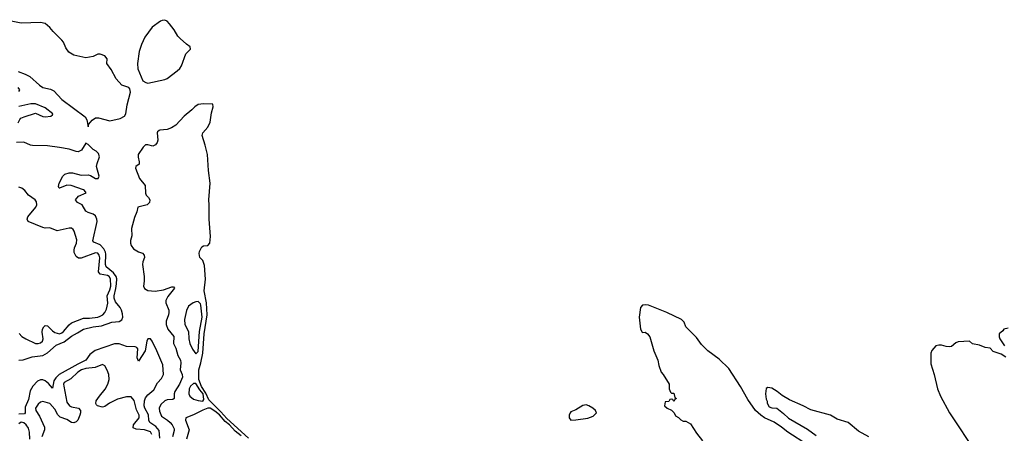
# Model space of a CAD drawing. Header units: inches. Extents: x 2528705 to 2676837, y 911742 to 1023252.
# Tile 79 of 143: x 2557816 to 2566057, y 993560 to 997017. Entities that reach past the tile are written whole.
import ezdxf

# ---------------------------------------------------------------- set-up
doc = ezdxf.new("R2010")
doc.units = ezdxf.units.IN
doc.header["$MEASUREMENT"] = 0
doc.layers.add('C5959', color=7, linetype='Continuous')
doc.layers.add('C5969', color=7, linetype='Continuous')

msp = doc.modelspace()

# ---------------------------------------------------------------- linework, layer by layer
at = {"layer": 'C5959', "color": 5}
for points, elevation in [([(2557802.6, 996582.6), (2557861.8, 996561.8), (2557901.4, 996541.4), (2557981.1, 996470), (2558010, 996451.6), (2558075.3, 996435.3), (2558102, 996422), (2558168.1, 996350), (2558365.6, 996205.6), (2558379, 996179), (2558390, 996121), (2558396.3, 996143.7), (2558422, 996178), (2558450, 996196.5), (2558477, 996197), (2558570, 996172.7), (2558658, 996190), (2558694.5, 996210), (2558706, 996230), (2558715.9, 996304.1), (2558742.7, 996410), (2558738, 996438), (2558729, 996449), (2558670, 996469), (2558623.2, 996523.2), (2558582, 996602), (2558546, 996650), (2558548, 996690), (2558530, 996715.3), (2558490, 996728.7), (2558470, 996728.7), (2558430.8, 996709.2), (2558370, 996698), (2558270, 996719.5), (2558226.7, 996746.7), (2558202.2, 996782.2), (2558182.7, 996830), (2558170, 996846.6), (2558097.3, 996917.3), (2558070, 996951.8), (2558030, 996984.5), (2557990, 996992.3), (2557830, 996987.6), (2557690, 997016.8)], 20), ([(2557810, 996415.8), (2557818.7, 996430), (2557803.1, 996450)], 20), ([(2557804.6, 996155.4), (2557817.1, 996182.9), (2557827.2, 996192.8), (2557854.5, 996205.5), (2557950, 996235.5), (2558009, 996209), (2558030, 996204.9), (2558077.2, 996210), (2558090, 996220.7), (2558092.8, 996230), (2558030, 996281.4), (2557950, 996312.3), (2557910, 996312.7), (2557810.5, 996290.5)], 20), ([(2559730, 993518), (2559550, 993682.8), (2559500.4, 993740.4), (2559399.2, 993839.2), (2559373.8, 993893.8), (2559337.4, 993950), (2559314.4, 994010), (2559315.2, 994090), (2559333.6, 994150), (2559349.5, 994230), (2559360.7, 994390), (2559384.1, 994550), (2559378.9, 994650), (2559360.2, 994750), (2559371, 994849), (2559363.6, 994963.6), (2559350, 995003.8), (2559323.5, 995030), (2559318, 995062), (2559320.8, 995079.2), (2559341.7, 995118.3), (2559354, 995126), (2559390, 995130.4), (2559407.6, 995150), (2559414, 995206), (2559401.5, 995350), (2559403.2, 995470), (2559399.2, 995510), (2559409.9, 995650), (2559395.6, 995755.6), (2559389.3, 995890), (2559370, 995969.3), (2559344, 996050), (2559348.7, 996070), (2559390, 996119.1), (2559410, 996160.7), (2559422.5, 996237.5), (2559436.4, 996290), (2559433.3, 996310), (2559354.9, 996314.9), (2559310, 996307.8), (2559281.2, 996290), (2559256.5, 996263.5), (2559192.4, 996210), (2559123.9, 996136.1), (2559087.1, 996112.9), (2559050, 996098), (2558990, 996094), (2558982.8, 996090), (2558970, 996079.3), (2558967.1, 996070), (2558972.2, 996010), (2558967.3, 995990), (2558954, 995970), (2558930, 995960.5), (2558890, 995972.1), (2558870, 995971.6), (2558850, 995951.7), (2558808.5, 995890), (2558807.2, 995867.2), (2558817.6, 995830), (2558816.3, 995810), (2558788.2, 995790), (2558784.9, 995775.1), (2558818.3, 995690), (2558865.8, 995630), (2558868, 995568), (2558876, 995550), (2558895.3, 995530), (2558906.7, 995510), (2558903.1, 995490), (2558882, 995470), (2558806, 995450), (2558798, 995410), (2558777.8, 995362.2), (2558752, 995272), (2558754.5, 995210), (2558744.4, 995170), (2558744.7, 995150), (2558750, 995128.9), (2558770, 995102.8), (2558810, 995077.8), (2558844.1, 995064.1), (2558858.3, 995050), (2558862.2, 995030), (2558848.1, 994991.9), (2558845.2, 994970), (2558858.7, 994870), (2558858.4, 994830), (2558851.9, 994790), (2558861.6, 994770), (2558890, 994754), (2558950, 994746.5), (2559021.3, 994758.7), (2559090, 994784.9), (2559104, 994784), (2559112.5, 994772.5), (2559055.7, 994704.3), (2559039.6, 994670), (2559039.9, 994650), (2559063.3, 994590), (2559065.7, 994570), (2559062.9, 994550), (2559042.1, 994497.9), (2559041.3, 994470), (2559056.1, 994430), (2559106.5, 994370), (2559103.3, 994310), (2559122.1, 994270), (2559140.9, 994210), (2559163.6, 994170), (2559165.8, 994150), (2559159.1, 994090), (2559176.6, 994050), (2559179.1, 994030), (2559154.1, 993970), (2559115.3, 993910), (2559110.1, 993890), (2559108.9, 993850), (2559098, 993842), (2559050, 993838.9), (2559030, 993829.9), (2558998.9, 993801.1), (2558984.2, 993770), (2558985.9, 993745.9), (2559003.2, 993703.2), (2559053.5, 993670), (2559075.6, 993650), (2559093.6, 993630), (2559110, 993598), (2559110, 993582), (2559094.1, 993530)], 20), ([(2557810, 994171.6), (2557845.8, 994174.2), (2557921.8, 994198.2), (2558010, 994209.2), (2558050, 994231.9), (2558123, 994297), (2558190, 994325.3), (2558250, 994371.6), (2558301.3, 994398.7), (2558350, 994431.5), (2558430, 994449.7), (2558500.9, 994459.1), (2558588, 994490), (2558650, 994494.4), (2558671.1, 994508.9), (2558680.3, 994530), (2558678, 994558), (2558668.7, 994590), (2558658.2, 994610), (2558619.3, 994659.3), (2558605.9, 994690), (2558605.8, 994710), (2558621.4, 994770), (2558626.5, 994810), (2558628.5, 994850), (2558623.8, 994870), (2558600.9, 994900.9), (2558540.8, 994950), (2558535.6, 994970), (2558537.6, 995057.6), (2558534.6, 995074.6), (2558521.4, 995101.4), (2558490, 995135.5), (2558438.1, 995158.1), (2558429.5, 995169.5), (2558465, 995330), (2558463.4, 995350), (2558450, 995376.2), (2558430, 995390.5), (2558390, 995404.7), (2558370, 995417.8), (2558338.8, 995470), (2558299.6, 995490), (2558282.3, 995510), (2558310, 995542.2), (2558372.3, 995570), (2558358, 995590), (2558350, 995594.2), (2558247.8, 995632.2), (2558210, 995635.2), (2558150, 995609.2), (2558147, 995610), (2558141.4, 995621.4), (2558147.4, 995650), (2558176.2, 995710), (2558194.7, 995725.3), (2558230, 995738), (2558257.1, 995737.1), (2558330, 995718.4), (2558390, 995718.9), (2558410, 995713.4), (2558450, 995690.2), (2558474, 995690), (2558482.8, 995710), (2558460.3, 995790), (2558464.4, 995815.6), (2558484.7, 995870), (2558477.4, 995897.4), (2558457.1, 995917.1), (2558430, 995933.3), (2558390, 995973.2), (2558370, 995984.2), (2558333.8, 995926.2), (2558306.3, 995913.7), (2558290, 995914.2), (2558230, 995933.7), (2558150, 995948.4), (2558050, 995962.1), (2557924.3, 995964.3), (2557907.3, 995967.3), (2557850, 995993.5), (2557790.2, 995989.8)], 20), ([(2557813.3, 994393.3), (2557833.7, 994370), (2557868.2, 994348.2), (2557950, 994311.2), (2557970, 994310.2), (2557990, 994315.8), (2558007.1, 994330), (2558012.6, 994350), (2558005, 994405), (2558007.2, 994430), (2558018, 994450), (2558030, 994460.7), (2558050, 994457.6), (2558090, 994415), (2558110, 994401.6), (2558150, 994392.2), (2558170, 994399.1), (2558183.7, 994410), (2558230, 994465.8), (2558250, 994483.2), (2558350, 994523), (2558402, 994522), (2558469.1, 994530.9), (2558490, 994537.8), (2558511, 994550), (2558528.5, 994570), (2558541.9, 994598.1), (2558553.6, 994646.4), (2558548.9, 994710), (2558570, 994758.5), (2558578.1, 994790), (2558577.4, 994850), (2558564.3, 994870), (2558550, 994878.9), (2558490.4, 994890.4), (2558475.9, 994910), (2558486.5, 995026.5), (2558482.2, 995050), (2558470, 995066.6), (2558450, 995068.1), (2558330, 995022.4), (2558310, 995022.9), (2558290, 995038), (2558273.7, 995070), (2558271.1, 995090), (2558274.3, 995110), (2558292.1, 995150), (2558295.9, 995175.9), (2558273.5, 995250), (2558263.7, 995263.7), (2558250, 995273.3), (2558230, 995274), (2558130, 995251.3), (2558070, 995277.6), (2558030, 995275.6), (2558010, 995280.4), (2557887.3, 995330), (2557877.7, 995350), (2557886, 995370), (2557952, 995450), (2557959.3, 995470), (2557955.9, 995495.9), (2557945.1, 995510), (2557890, 995549.8), (2557858.2, 995590), (2557834, 995610), (2557810, 995617.4)], 40), ([(2558990, 993519.3), (2558983.5, 993583.5), (2558957, 993617), (2558905.8, 993650), (2558898, 993670), (2558895.3, 993715.3), (2558864.7, 993770), (2558858.1, 993790), (2558861.5, 993830), (2558870, 993855.5), (2558890, 993880.7), (2558938.3, 993921.7), (2558970, 993980.6), (2559002.6, 994017.4), (2559019.1, 994050), (2559013.3, 994133.3), (2558965.6, 994250), (2558924.3, 994330), (2558910, 994348.4), (2558890.2, 994349.8), (2558881.6, 994330), (2558866.3, 994250), (2558810, 994164), (2558800.2, 994190), (2558806.3, 994266.3), (2558797.5, 994277.5), (2558782.5, 994282.5), (2558710, 994285.1), (2558650, 994308.3), (2558610, 994308.3), (2558447.2, 994252.8), (2558402.9, 994217.1), (2558369.1, 994170), (2558301.8, 994138.2), (2558147.5, 994052.5), (2558117.7, 994022.3), (2558102.9, 993997.1), (2558090, 993936.9), (2558056.7, 993976.7), (2558030, 993999.3), (2558010, 994006.3), (2557990, 994006.7), (2557964.3, 993995.7), (2557926.5, 993953.5), (2557904.2, 993915.8), (2557890, 993841), (2557863.2, 993776.8), (2557863.2, 993730), (2557856.4, 993723.6), (2557810, 993718.5)], 20), ([(2558922.9, 993550), (2558910, 993571.2), (2558860.5, 993590), (2558790, 993595), (2558766.3, 993606.3), (2558769.8, 993630), (2558815, 993690), (2558817, 993710), (2558795.1, 993755.1), (2558774.4, 993834.4), (2558750, 993865.1), (2558710, 993865.7), (2558636.1, 993843.9), (2558567.4, 993812.6), (2558530, 993784.2), (2558510, 993776.9), (2558468, 993788), (2558458, 993798), (2558452.7, 993810), (2558457, 993830), (2558483.5, 993870), (2558531.9, 993928.1), (2558554, 993970), (2558566.2, 994010), (2558561.7, 994050), (2558547.6, 994087.6), (2558530, 994122.7), (2558510, 994136), (2558449.5, 994110.5), (2558370, 994101), (2558334.3, 994090), (2558301.8, 994070), (2558244.9, 994015.1), (2558190, 993985.2), (2558184.2, 993970), (2558185.1, 993954.9), (2558210, 993818.9), (2558232.2, 993790), (2558250, 993781.1), (2558309.1, 993769.1), (2558326.7, 993750), (2558326.3, 993730), (2558319.6, 993710), (2558301.8, 993670), (2558290, 993656.8), (2558270, 993648.1), (2558250, 993649.8), (2558210, 993675.8), (2558155.4, 993695.4), (2558134.8, 993714.8), (2558110, 993762), (2558070, 993809.5), (2558010, 993826), (2557990, 993821.2), (2557970, 993802.7), (2557948.4, 993770), (2557952, 993750), (2557983.2, 993703.2), (2558023.5, 993610), (2558024.1, 993590), (2558002.2, 993530)], 40), ([(2559670, 993538.4), (2559618.9, 993578.9), (2559573.5, 993630), (2559537.1, 993657.1), (2559490, 993714.2), (2559450, 993745.9), (2559410, 993769.8), (2559390, 993769.8), (2559350, 993754.4), (2559270, 993714.8), (2559207.3, 993690), (2559204.4, 993670), (2559233.6, 993590), (2559213.1, 993510)], 40), ([(2557900.5, 993510), (2557899.4, 993570), (2557890, 993602), (2557870.8, 993630), (2557850, 993648.4), (2557830, 993652.5), (2557810, 993639.9)], 40)]:
    msp.add_lwpolyline(points, dxfattribs=dict(at, elevation=elevation))
for points, elevation in [([(2559030, 997012.4), (2559010, 997011.5), (2558995.1, 997004.9), (2558925.8, 996954.2), (2558863.7, 996870), (2558835.8, 996810), (2558816.4, 996750), (2558803, 996650), (2558805.2, 996605.2), (2558846, 996506), (2558871.1, 996491.1), (2558890, 996487.7), (2559030, 996516), (2559050, 996525.8), (2559133.6, 996590), (2559156.9, 996610), (2559169.6, 996630), (2559207.6, 996732.4), (2559245.1, 996770), (2559244.2, 996790), (2559211.9, 996811.9), (2559159.3, 996859.3), (2559140, 996880), (2559110, 996931.1), (2559070, 996981.3), (2559050, 997003.5)], 20), ([(2559310, 994661.8), (2559290, 994659.8), (2559269.2, 994650.8), (2559230, 994621.6), (2559213.7, 994586.3), (2559195.4, 994510), (2559198.2, 994470), (2559229.4, 994410), (2559231.8, 994350), (2559241.1, 994310), (2559262.8, 994262.8), (2559290, 994223.8), (2559310, 994242.4), (2559321.5, 994410), (2559343.8, 994530), (2559333, 994630), (2559330, 994641)], 40), ([(2559270, 993977.3), (2559245.1, 993954.9), (2559234.3, 993930), (2559232.6, 993890), (2559239.7, 993870), (2559270, 993845.1), (2559310, 993833.5), (2559350, 993828.7), (2559356.7, 993843.3), (2559351, 993890), (2559323.4, 993923.4), (2559290, 993976.2)], 40)]:
    msp.add_lwpolyline(points, close=True, dxfattribs=dict(at, elevation=elevation))
at = {"layer": 'C5969', "color": 5, "elevation": 20}
for points in [[(2564410, 993462.7), (2564244, 993570), (2564192, 993612), (2564131.8, 993651.8), (2564049, 993690), (2564019, 993710), (2563975.3, 993750), (2563910, 993842), (2563849.3, 993950), (2563750, 994102), (2563670, 994179), (2563575.3, 994250), (2563522, 994302), (2563480.2, 994360.2), (2563392.7, 994450), (2563376, 994490), (2563354, 994510), (2563231, 994570), (2563078.4, 994630), (2563050, 994634.2), (2563027.9, 994632.1), (2563010.7, 994610), (2563000.7, 994530), (2563012, 994430), (2563025.4, 994405.4), (2563030, 994402), (2563050, 994404.7), (2563070, 994391.3), (2563090, 994364.7), (2563124.9, 994250), (2563157.3, 994170), (2563165.2, 994125.2), (2563184.7, 994070), (2563202, 994050), (2563252, 993970), (2563252.7, 993932.7), (2563263.6, 993903.6), (2563270, 993894), (2563290, 993894), (2563298, 993858), (2563314, 993850), (2563298, 993842), (2563290, 993826), (2563282, 993842), (2563270, 993846), (2563258, 993842), (2563250, 993826), (2563218, 993822), (2563214, 993790), (2563234, 993770), (2563270, 993754), (2563294, 993730), (2563305.4, 993705.4), (2563331.1, 993691.1), (2563350, 993672), (2563370, 993662), (2563390, 993662), (2563430, 993638), (2563480.5, 993560.5), (2563530, 993498)], [(2566090, 994439), (2566052, 994430), (2566043.6, 994416.4), (2566014, 994390), (2566012.7, 994367.3), (2566018, 994350), (2566059.1, 994290)], [(2566070, 994197), (2566030, 994221.2), (2565963.3, 994243.3), (2565938, 994270), (2565895.5, 994275.5), (2565850, 994295.3), (2565791.6, 994308.4), (2565766, 994330), (2565670, 994325.1), (2565650, 994315.8), (2565613.6, 994286.4), (2565597, 994283), (2565570, 994284.8), (2565530, 994297.1), (2565510, 994297.4), (2565484.6, 994290), (2565450, 994251.8), (2565441.6, 994230), (2565440.5, 994140.5), (2565470.5, 994050.5), (2565498.8, 993930), (2565524, 993870), (2565597.3, 993730), (2565824.7, 993390)], [(2564922, 993530), (2564837.5, 993577.5), (2564750, 993648.7), (2564657.5, 993677.5), (2564601.2, 993710), (2564436.8, 993756.8), (2564374, 993790), (2564258.9, 993838.9), (2564196.8, 993876.8), (2564157, 993910), (2564110, 993935.6), (2564076.9, 993943.1), (2564064.5, 993935.5), (2564058.8, 993890), (2564064.7, 993844.7), (2564071.3, 993828.7), (2564071.3, 993811.3), (2564090, 993782), (2564111.6, 993771.6), (2564152, 993770), (2564210, 993726), (2564250, 993686), (2564410, 993594.8), (2564482.5, 993542.5)]]:
    msp.add_lwpolyline(points, dxfattribs=at)
msp.add_lwpolyline([(2562556.4, 993796.4), (2562530, 993790.9), (2562470, 993755.8), (2562430, 993739.1), (2562422, 993730), (2562415.5, 993710), (2562414.3, 993690), (2562430, 993670.3), (2562470, 993671.7), (2562570, 993686), (2562615.9, 993704.1), (2562644, 993730), (2562636, 993750), (2562612.3, 993770), (2562579.3, 993790)], close=True, dxfattribs=at)

doc.saveas('drawing.dxf')
